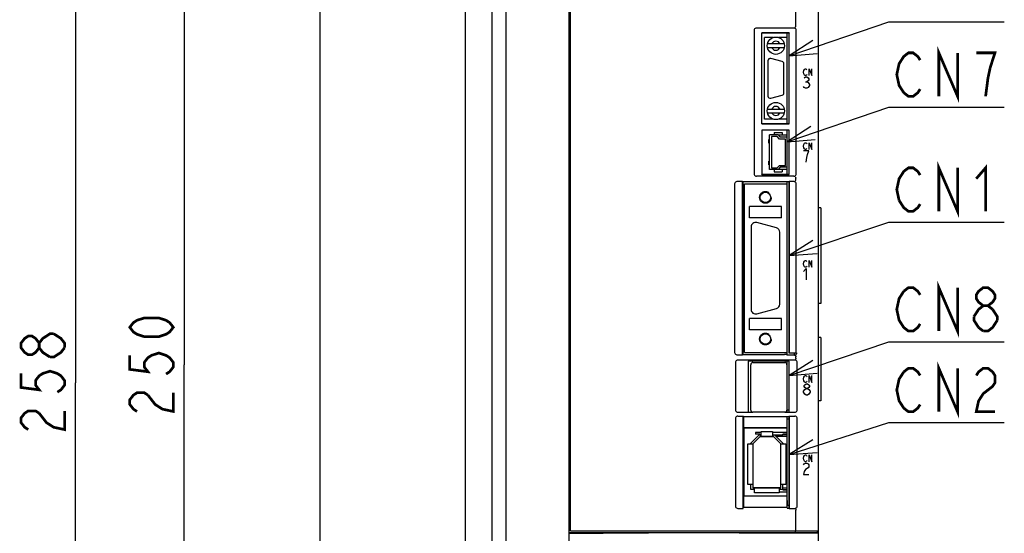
# Model space of a CAD drawing. Extents: x 100 to 1223, y 94 to 846.
# Tile 24 of 40: x 594 to 811, y 493 to 606. Entities that reach past the tile are written whole.
import ezdxf

# ---------------------------------------------------------------- set-up
doc = ezdxf.new("R2010")
doc.units = 0
doc.header["$LTSCALE"] = 69.3
doc.linetypes.add('HIDDEN', pattern=[0.2, 0.1, -0.1])
doc.layers.get('0').update_dxf_attribs({"linetype": 'CONTINUOUS'})
for name, color, linetype in [('ALL_AXIS', 7, 'CONTINUOUS'), ('ALL_CURVE', 7, 'CONTINUOUS'), ('ALL_DIM', 7, 'CONTINUOUS'), ('ALL_FEATURES', 7, 'CONTINUOUS'), ('ALL_NOTE', 7, 'CONTINUOUS'), ('DEFAULT_2', 8, 'HIDDEN')]:
    doc.layers.add(name, color=color, linetype=linetype)
doc.dimstyles.get("Standard").update_dxf_attribs({"dimtxt": 2.5, "dimasz": 2.5, "dimexe": 1.25, "dimexo": 0.625, "dimtad": 1, "dimcen": 2.5, "dimazin": 3, "dimtfac": 1, "dimtmove": 0, "dimatfit": 3})

# ---------------------------------------------------------------- blocks, each defined once
blk = doc.blocks.new('_OPEN')
at = {"color": 0, "linetype": 'BYBLOCK'}
for p, q in [((0, 0), (-1, 0.25)), ((-1, -0.25), (0, 0)), ((-1, 0), (0, 0))]:
    blk.add_line(p, q, dxfattribs=at)
blk = doc.blocks.new('*D0')
at = {"layer": 'ALL_DIM', "color": 2, "linetype": 'CONTINUOUS'}
for p, q in [((659.5, 655), (627, 655)), ((630, 655), (630, 530)), ((630, 405), (630, 530)), ((659.66, 405), (627, 405))]:
    blk.add_line(p, q, dxfattribs=at)
at = {"layer": 'ALL_DIM', "color": 2, "linetype": 'CONTINUOUS', "xscale": 6, "yscale": 6, "zscale": 6}
for p, rotation in [((630, 655), 90), ((630, 405), 270)]:
    blk.add_blockref('_OPEN', p, dxfattribs=dict(at, rotation=rotation))
blk = doc.blocks.new('*D1')
at = {"layer": 'ALL_DIM', "color": 2, "linetype": 'CONTINUOUS'}
for p, q in [((659.67, 655), (603, 655)), ((606, 655), (606, 526)), ((606, 397), (606, 526)), ((667.29, 397), (603, 397))]:
    blk.add_line(p, q, dxfattribs=at)
at = {"layer": 'ALL_DIM', "color": 2, "linetype": 'CONTINUOUS', "xscale": 6, "yscale": 6, "zscale": 6}
for p, rotation in [((606, 655), 90), ((606, 397), 270)]:
    blk.add_blockref('_OPEN', p, dxfattribs=dict(at, rotation=rotation))

msp = doc.modelspace()

# ---------------------------------------------------------------- linework, layer by layer
at = {"color": 7, "linetype": 'CONTINUOUS'}
for p, q in [((761.077, 580.75), (763.1, 580.75)), ((763.1, 573.05), (761.077, 573.05)), ((757.35, 515.05), (756.08, 515.05)), ((763.1, 515.05), (759.85, 515.05)), ((763.1, 514.65), (762.1, 514.65)), ((763.1, 514.55), (762.1, 514.55)), ((762.1, 502.45), (763.1, 502.45)), ((762.1, 502.35), (763.1, 502.35)), ((761.3, 501.95), (763.1, 501.95))]:
    msp.add_line(p, q, dxfattribs=at)
at = {"layer": 'ALL_AXIS', "color": 7, "linetype": 'CONTINUOUS'}
for p, q in [((715.3, 493.3), (715.3, 655)), ((697.9, 638.1), (697.9, 462.6)), ((770, 493.3), (770, 634.388)), ((759.992, 602.2), (758.1, 602.2)), ((763.1, 602.2), (761.208, 602.2)), ((763.1, 583.2), (763.1, 603.2)), ((758.85, 597.1), (758.85, 589.3)), ((761.979, 596.913), (759.479, 597.583)), ((762.35, 589.97), (762.35, 596.43)), ((759.479, 588.817), (761.979, 589.487)), ((759.992, 584.2), (758.1, 584.2)), ((763.1, 584.2), (761.208, 584.2)), ((763.1, 580.2), (763.1, 581.75)), ((763.1, 572.05), (763.1, 573.6)), ((763.1, 569.9), (763.1, 570.36)), ((760.709, 560.214), (756.409, 561.366)), ((755.15, 560.4), (755.15, 542.2)), ((761.45, 543.352), (761.45, 559.248)), ((756.409, 541.234), (760.709, 542.386)), ((763.1, 532.1), (763.1, 532.7)), ((764.7, 532.1), (764.7, 532.544)), ((755.55, 530.5), (762.55, 530.5)), ((763.1, 519.55), (763.1, 530.8)), ((755.05, 520), (755.05, 530)), ((763.05, 530), (763.05, 520)), ((763.1, 529.905), (763.05, 529.905)), ((762.55, 519.5), (755.55, 519.5)), ((763.1, 520.095), (763.05, 520.095)), ((763.1, 520.05), (763.5, 520.05)), ((763.1, 499), (763.1, 518.602)), ((763.1, 518.05), (763.5, 518.05)), ((763.1, 499), (763.5, 499)), ((765, 493.3), (765, 497.918)), ((715, 493), (769.7, 493)), ((715.3, 493.3), (770, 493.3)), ((764.942, 493), (764.942, 493.3)), ((769.7, 493.3), (769.7, 493))]:
    msp.add_line(p, q, dxfattribs=at)
for centre, radius, start, end in [((759.35, 597.1), 0.5, 75, 180), ((761.85, 596.43), 0.5, 0, 75), ((759.35, 589.3), 0.5, 180, 285), ((761.85, 589.97), 0.5, 285, 360), ((756.15, 560.4), 1, 75, 180), ((760.45, 559.248), 1, 0, 75), ((760.45, 543.352), 1, 285, 360), ((756.15, 542.2), 1, 180, 285), ((755.55, 530), 0.5, 90, 180), ((762.55, 530), 0.5, 0, 90), ((755.55, 520), 0.5, 180, 270), ((762.55, 520), 0.5, 270, 360)]:
    msp.add_arc(centre, radius, start, end, dxfattribs=at)
at = {"layer": 'ALL_CURVE', "color": 4, "linetype": 'CONTINUOUS'}
for p, q in [((766.705, 594.55), (766.775, 594.925)), ((766.775, 594.175), (766.705, 594.55)), ((766.775, 594.925), (766.914, 595.175)), ((766.914, 593.925), (766.775, 594.175)), ((766.85, 593.292), (767.14, 593.5)), ((766.914, 595.175), (767.053, 595.3)), ((767.053, 593.8), (766.914, 593.925)), ((767.053, 595.3), (767.193, 595.3)), ((767.193, 593.8), (767.053, 593.8)), ((767.14, 593.5), (767.431, 593.5)), ((767.193, 595.3), (767.332, 595.175)), ((767.332, 593.925), (767.193, 593.8)), ((767.332, 595.175), (767.402, 595.05)), ((767.402, 594.05), (767.332, 593.925)), ((767.431, 593.5), (767.721, 593.292)), ((767.721, 593.292), (767.866, 593.083)), ((767.959, 593.8), (767.959, 595.3)), ((767.959, 595.3), (768.516, 593.8)), ((768.516, 593.8), (768.516, 595.3)), ((766.85, 591.208), (766.705, 591.417)), ((767.14, 591), (766.85, 591.208)), ((767.14, 592.458), (767.431, 592.458)), ((767.721, 592.667), (767.431, 592.458)), ((767.431, 592.458), (767.721, 592.25)), ((767.721, 591.208), (767.431, 591)), ((767.866, 592.875), (767.721, 592.667)), ((767.721, 592.25), (768.011, 591.833)), ((768.011, 591.625), (767.721, 591.208)), ((767.866, 593.083), (767.866, 592.875)), ((768.011, 591.833), (768.011, 591.625)), ((767.431, 591), (767.14, 591)), ((766.705, 578.25), (766.775, 578.625)), ((766.775, 577.875), (766.705, 578.25)), ((766.775, 578.625), (766.914, 578.875)), ((766.914, 578.875), (767.053, 579)), ((767.053, 579), (767.193, 579)), ((767.193, 579), (767.332, 578.875)), ((767.332, 578.875), (767.402, 578.75)), ((767.959, 577.5), (767.959, 579)), ((767.959, 579), (768.516, 577.5)), ((768.516, 577.5), (768.516, 579)), ((767.866, 577.2), (766.705, 577.2)), ((766.914, 577.625), (766.775, 577.875)), ((767.053, 577.5), (766.914, 577.625)), ((767.193, 577.5), (767.053, 577.5)), ((767.332, 577.625), (767.193, 577.5)), ((767.402, 577.75), (767.332, 577.625)), ((767.431, 575.742), (767.576, 576.367)), ((767.576, 576.367), (767.866, 577.2)), ((767.286, 574.7), (767.431, 575.742)), ((766.705, 552.25), (766.775, 552.625)), ((766.775, 551.875), (766.705, 552.25)), ((766.775, 552.625), (766.914, 552.875)), ((766.914, 552.875), (767.053, 553)), ((767.053, 553), (767.193, 553)), ((767.193, 553), (767.332, 552.875)), ((767.332, 552.875), (767.402, 552.75)), ((767.959, 551.5), (767.959, 553)), ((767.959, 553), (768.516, 551.5)), ((768.516, 551.5), (768.516, 553)), ((766.705, 550.575), (767.286, 551.2)), ((766.914, 551.625), (766.775, 551.875)), ((767.053, 551.5), (766.914, 551.625)), ((767.193, 551.5), (767.053, 551.5)), ((767.332, 551.625), (767.193, 551.5)), ((767.286, 551.2), (767.286, 548.7)), ((767.402, 551.75), (767.332, 551.625)), ((766.705, 526.85), (766.775, 527.225)), ((766.775, 526.475), (766.705, 526.85)), ((766.775, 527.225), (766.914, 527.475)), ((766.914, 526.225), (766.775, 526.475)), ((766.914, 527.475), (767.053, 527.6)), ((767.053, 526.1), (766.914, 526.225)), ((767.053, 527.6), (767.193, 527.6)), ((767.193, 526.1), (767.053, 526.1)), ((767.193, 527.6), (767.332, 527.475)), ((767.332, 526.225), (767.193, 526.1)), ((767.332, 527.475), (767.402, 527.35)), ((767.402, 526.35), (767.332, 526.225)), ((767.959, 527.6), (768.516, 526.1)), ((767.959, 526.1), (767.959, 527.6)), ((768.516, 526.1), (768.516, 527.6)), ((766.705, 524.133), (766.995, 524.55)), ((766.705, 523.925), (766.705, 524.133)), ((766.995, 523.508), (766.705, 523.925)), ((766.85, 525.383), (766.995, 525.592)), ((766.85, 525.175), (766.85, 525.383)), ((766.995, 524.967), (766.85, 525.175)), ((766.995, 525.592), (767.286, 525.8)), ((767.286, 524.758), (766.995, 524.967)), ((766.995, 524.55), (767.286, 524.758)), ((767.286, 525.8), (767.576, 525.8)), ((767.286, 524.758), (767.576, 524.758)), ((767.576, 525.8), (767.866, 525.592)), ((767.866, 524.967), (767.576, 524.758)), ((767.576, 524.758), (767.866, 524.55)), ((767.866, 525.592), (768.011, 525.383)), ((768.011, 525.175), (767.866, 524.967)), ((767.866, 524.55), (768.156, 524.133)), ((768.156, 523.925), (767.866, 523.508)), ((768.011, 525.383), (768.011, 525.175)), ((768.156, 524.133), (768.156, 523.925)), ((767.286, 523.3), (766.995, 523.508)), ((767.576, 523.3), (767.286, 523.3)), ((767.866, 523.508), (767.576, 523.3)), ((766.705, 509.35), (766.775, 509.725)), ((766.775, 508.975), (766.705, 509.35)), ((766.775, 509.725), (766.914, 509.975)), ((766.914, 508.725), (766.775, 508.975)), ((766.914, 509.975), (767.053, 510.1)), ((767.053, 508.6), (766.914, 508.725)), ((767.053, 510.1), (767.193, 510.1)), ((767.193, 508.6), (767.053, 508.6)), ((767.193, 510.1), (767.332, 509.975)), ((767.332, 508.725), (767.193, 508.6)), ((767.332, 509.975), (767.402, 509.85)), ((767.402, 508.85), (767.332, 508.725)), ((767.959, 510.1), (768.516, 508.6)), ((767.959, 508.6), (767.959, 510.1)), ((768.516, 508.6), (768.516, 510.1)), ((766.705, 507.883), (766.85, 508.092)), ((766.85, 506.425), (766.705, 505.8)), ((766.85, 508.092), (767.14, 508.3)), ((767.14, 506.842), (766.85, 506.425)), ((767.14, 508.3), (767.431, 508.3)), ((767.721, 507.258), (767.14, 506.842)), ((767.431, 508.3), (767.721, 508.092)), ((767.721, 508.092), (767.866, 507.883)), ((767.866, 507.467), (767.721, 507.258)), ((767.866, 507.883), (767.866, 507.467)), ((766.705, 505.8), (767.866, 505.8))]:
    msp.add_line(p, q, dxfattribs=at)
at = {"layer": 'ALL_CURVE', "color": 40, "linetype": 'CONTINUOUS'}
for p, q in [((755.5, 512.55), (757.1, 514.15)), ((757.1, 514.15), (760.1, 514.15)), ((760.1, 514.15), (761.7, 512.55)), ((755.5, 512.55), (755.5, 502.85)), ((761.7, 502.85), (761.7, 512.55)), ((761.7, 502.85), (755.5, 502.85))]:
    msp.add_line(p, q, dxfattribs=at)
at = {"layer": 'ALL_DIM', "color": 2, "linetype": 'CONTINUOUS', "const_width": 0.6}
for points in [[(627.6, 538.256), (626.8, 537.224), (626, 536.708), (624.4, 536.192), (621.2, 536.192), (619.6, 536.708), (618.8, 537.224), (618, 538.256), (618.8, 539.288), (619.6, 539.804), (621.2, 540.32), (624.4, 540.32), (626, 539.804), (626.8, 539.288), (627.6, 538.256)], [(600.4, 531.676), (598.8, 532.708), (598, 533.74), (598, 534.772), (598.8, 535.804), (599.6, 536.32), (600.4, 536.836), (601.2, 536.836)], [(601.2, 536.836), (602.8, 535.804), (603.6, 534.772), (603.6, 533.74)], [(598, 533.74), (597.2, 532.708), (596.4, 532.192), (595.6, 532.192), (594.8, 532.708), (594, 533.74), (594, 534.772), (594.8, 535.804), (595.6, 536.32), (596.4, 536.32), (597.2, 535.804), (598, 534.772)], [(603.6, 533.74), (602.8, 532.708), (602, 532.192), (601.2, 531.676), (600.4, 531.676)], [(618, 532.064), (618, 528.968), (622, 528.452), (621.2, 529.484), (621.2, 530.516), (622, 531.548), (622.8, 532.064), (624.4, 532.58), (626, 532.064), (626.8, 531.548), (627.6, 530.516), (627.6, 529.484), (626.8, 528.452), (626, 527.936)], [(594, 528.064), (594, 524.968), (598, 524.452), (597.2, 525.484), (597.2, 526.516), (598, 527.548), (598.8, 528.064), (600.4, 528.58), (602, 528.064), (602.8, 527.548), (603.6, 526.516), (603.6, 525.484), (602.8, 524.452), (602, 523.936)], [(619.6, 519.68), (618.8, 520.196), (618, 521.228), (618, 522.26), (618.8, 523.292), (619.6, 523.808), (621.2, 523.808), (622, 523.292)], [(622, 523.292), (623.6, 521.228), (625.2, 520.196), (627.6, 519.68), (627.6, 523.808)], [(595.6, 515.68), (594.8, 516.196), (594, 517.228), (594, 518.26), (594.8, 519.292), (595.6, 519.808), (597.2, 519.808), (598, 519.292)], [(598, 519.292), (599.6, 517.228), (601.2, 516.196), (603.6, 515.68), (603.6, 519.808)]]:
    msp.add_lwpolyline(points, dxfattribs=at)
at = {"layer": 'ALL_FEATURES', "color": 7, "linetype": 'CONTINUOUS'}
for p, q in [((715, 397.175), (715, 655)), ((660, 406), (660, 654)), ((660.036, 462.6), (660.036, 638.1)), ((692, 638.1), (692, 462.6)), ((701.003, 638.361), (701.003, 462.339)), ((765, 604.783), (765, 634.318)), ((764.6, 604.3), (756.3, 604.3)), ((755.8, 603.8), (755.8, 572.1)), ((757.465, 583.165), (757.465, 603.235)), ((763.535, 603.235), (757.465, 603.235)), ((757.465, 603.235), (757.5, 603.2)), ((757.5, 583.2), (757.5, 603.2)), ((763.5, 603.2), (757.5, 603.2)), ((758.1, 584.2), (758.1, 602.2)), ((763.535, 603.235), (763.5, 603.2)), ((763.5, 583.2), (763.5, 603.2)), ((763.535, 583.165), (763.535, 603.235)), ((765.1, 572.1), (765.1, 603.8)), ((762.457, 600.8), (758.743, 600.8)), ((758.743, 600), (762.457, 600)), ((758.743, 586.4), (762.457, 586.4)), ((758.743, 585.6), (762.457, 585.6)), ((757.465, 583.165), (757.5, 583.2)), ((757.465, 583.165), (763.535, 583.165)), ((757.5, 583.2), (763.5, 583.2)), ((763.535, 583.165), (763.5, 583.2)), ((757.465, 581.785), (757.465, 572.015)), ((763.535, 581.785), (757.465, 581.785)), ((757.465, 581.785), (757.5, 581.75)), ((757.5, 581.75), (757.5, 572.05)), ((763.5, 581.75), (757.5, 581.75)), ((759.2, 573.05), (759.2, 580.75)), ((761.077, 580.75), (759.2, 580.75)), ((759.6, 580.35), (759.6, 573.45)), ((760.9, 580.35), (759.6, 580.35)), ((760.2, 581.25), (760.2, 580.75)), ((760.2, 581.25), (762, 581.25)), ((761.4, 579.8), (760.9, 580.35)), ((761.077, 580.75), (761.577, 580.2)), ((762, 581.25), (762, 580.75)), ((763.535, 581.785), (763.5, 581.75)), ((763.5, 572.05), (763.5, 581.75)), ((763.535, 572.015), (763.535, 581.785)), ((759.01, 578.9), (759.01, 579.7)), ((759.01, 579.7), (759.2, 579.7)), ((759.01, 578.9), (759.2, 578.9)), ((762.7, 579.8), (761.4, 579.8)), ((763.1, 580.2), (761.577, 580.2)), ((762.7, 574), (762.7, 579.8)), ((763.1, 573.6), (763.1, 580.2)), ((759.01, 574.1), (759.01, 574.9)), ((759.01, 574.9), (759.2, 574.9)), ((759.01, 574.1), (759.2, 574.1)), ((760.9, 573.45), (761.4, 574)), ((761.4, 574), (762.7, 574)), ((764.6, 571.6), (756.3, 571.6)), ((757.465, 572.015), (757.5, 572.05)), ((757.465, 572.015), (763.535, 572.015)), ((757.5, 572.05), (763.5, 572.05)), ((761.077, 573.05), (759.2, 573.05)), ((759.6, 573.45), (760.9, 573.45)), ((760.2, 573.05), (760.2, 572.55)), ((760.2, 572.55), (762, 572.55)), ((761.577, 573.6), (761.077, 573.05)), ((763.1, 573.6), (761.577, 573.6)), ((762, 573.05), (762, 572.55)), ((763.535, 572.015), (763.5, 572.05)), ((751.5, 569.9), (751.5, 532.7)), ((753.265, 570.4), (752, 570.4)), ((753.265, 532.2), (753.265, 570.4)), ((753.265, 570.4), (753.3, 570.36)), ((753.3, 570.36), (753.3, 532.24)), ((763.5, 570.36), (753.3, 570.36)), ((753.7, 532.7), (753.7, 569.9)), ((753.7, 569.9), (763.1, 569.9)), ((763.1, 532.7), (763.1, 569.9)), ((763.5, 570.36), (763.535, 570.4)), ((763.5, 570.36), (763.5, 532.561)), ((764.6, 570.4), (763.535, 570.4)), ((763.535, 532.544), (763.535, 570.4)), ((765, 570.883), (765, 571.117)), ((765.1, 532.544), (765.1, 569.9)), ((754.75, 562.4), (754.75, 564.9)), ((761.85, 564.9), (754.75, 564.9)), ((761.85, 562.4), (761.85, 564.9)), ((770.5, 564.6), (770, 564.6)), ((770.5, 564.6), (770.5, 543.5)), ((761.85, 562.4), (754.75, 562.4)), ((770.5, 543.5), (770, 543.5)), ((761.85, 540.2), (754.75, 540.2)), ((754.75, 537.7), (754.75, 540.2)), ((761.85, 537.7), (761.85, 540.2)), ((761.85, 537.7), (754.75, 537.7)), ((770.5, 536), (770, 536)), ((770.5, 536), (770.5, 522)), ((753.7, 532.7), (763.1, 532.7)), ((763.5, 532.561), (763.535, 532.544)), ((765.1, 532.544), (763.535, 532.544)), ((765.1, 532.544), (765.2, 532.5)), ((765.2, 532.5), (765.2, 532.6)), ((751.7, 530.504), (751.7, 520.031)), ((752, 532.2), (753.265, 532.2)), ((764.804, 531), (752.196, 531)), ((753.265, 532.2), (753.3, 532.24)), ((753.3, 532.24), (762.539, 532.24)), ((763.517, 530.817), (754.483, 530.817)), ((754.483, 530.817), (754.5, 530.8)), ((754.483, 530.817), (754.483, 519.533)), ((763.5, 530.8), (754.5, 530.8)), ((754.5, 530.8), (754.5, 519.55)), ((763.048, 532.22), (762.539, 532.24)), ((763.048, 532.22), (763.1, 532.1)), ((764.7, 532.1), (763.1, 532.1)), ((763.517, 530.817), (763.5, 530.8)), ((763.5, 519.55), (763.5, 530.8)), ((763.517, 519.533), (763.517, 530.817)), ((765, 531.466), (765, 531.717)), ((765.3, 520.031), (765.3, 530.504)), ((763.1, 528.735), (763.05, 528.735)), ((763.1, 527.855), (763.05, 527.855)), ((763.1, 525.32), (763.05, 525.32)), ((763.1, 524.68), (763.05, 524.68)), ((763.1, 522.145), (763.05, 522.145)), ((770.5, 522), (770, 522)), ((752.203, 519.533), (754.483, 519.533)), ((754.483, 519.533), (754.5, 519.55)), ((754.5, 519.55), (755.363, 519.55)), ((762.737, 519.55), (763.5, 519.55)), ((763.1, 521.265), (763.05, 521.265)), ((763.517, 519.533), (763.5, 519.55)), ((763.517, 519.533), (764.797, 519.533)), ((751.7, 518.138), (751.7, 498.797)), ((752.203, 518.637), (753.413, 518.637)), ((753.413, 518.637), (753.483, 518.567)), ((753.413, 498.3), (753.413, 518.637)), ((753.483, 518.567), (763.048, 518.567)), ((753.483, 518.567), (753.483, 516.067)), ((763.048, 518.567), (763.083, 518.602)), ((763.048, 518.567), (763.048, 516.067)), ((763.083, 518.602), (763.483, 518.602)), ((763.483, 518.602), (763.517, 518.637)), ((763.5, 518.62), (763.5, 498.367)), ((763.517, 518.637), (764.797, 518.637)), ((763.517, 498.3), (763.517, 518.637)), ((765.3, 498.797), (765.3, 518.138)), ((753.483, 516.067), (763.048, 516.067)), ((753.483, 516.067), (753.5, 516.05)), ((763.03, 516.05), (753.5, 516.05)), ((753.5, 516.05), (753.5, 501.05)), ((756.08, 515.05), (756.08, 514.65)), ((757.35, 515.25), (759.85, 515.25)), ((757.35, 514.15), (757.35, 515.25)), ((759.85, 515.25), (759.85, 514.15)), ((763.03, 516.05), (763.048, 516.067)), ((755.1, 512.716), (756.934, 514.55)), ((757.1, 514.15), (755.5, 512.55)), ((757.08, 514.65), (756.08, 514.65)), ((756.934, 514.55), (757.35, 514.55)), ((757.08, 514.65), (757.08, 514.55)), ((760.1, 514.15), (757.1, 514.15)), ((759.85, 514.55), (762.1, 514.55)), ((761.7, 512.55), (760.1, 514.15)), ((760.266, 514.55), (762.1, 512.716)), ((763.1, 514.15), (760.666, 514.15)), ((762.1, 514.55), (762.1, 514.65)), ((754.4, 512.55), (755.5, 512.55)), ((754.4, 503.55), (754.4, 512.55)), ((755.1, 512.55), (755.1, 512.716)), ((755.5, 512.55), (755.5, 502.85)), ((761.7, 512.55), (762.8, 512.55)), ((761.7, 502.85), (761.7, 512.55)), ((762.1, 512.716), (762.1, 512.55)), ((762.8, 512.55), (762.8, 503.55)), ((755.5, 503.55), (754.4, 503.55)), ((755.1, 502.45), (755.1, 503.55)), ((755.9, 502.45), (755.1, 502.45)), ((755.5, 502.85), (761.7, 502.85)), ((755.9, 501.75), (755.9, 502.85)), ((761.3, 502.85), (761.3, 501.75)), ((762.1, 502.45), (761.3, 502.45)), ((762.8, 503.55), (761.7, 503.55)), ((762.1, 502.35), (762.1, 503.55)), ((762.1, 502.85), (763.1, 502.85)), ((753.483, 501.033), (753.5, 501.05)), ((753.483, 501.033), (763.048, 501.033)), ((753.483, 501.033), (753.483, 498.567)), ((753.5, 501.05), (763.03, 501.05)), ((761.3, 501.75), (755.9, 501.75)), ((763.03, 501.05), (763.048, 501.033)), ((763.048, 501.033), (763.048, 498.567)), ((752.2, 498.3), (753.413, 498.3)), ((753.413, 498.3), (753.483, 498.567)), ((753.483, 498.567), (763.048, 498.567)), ((763.1, 498.367), (763.048, 498.567)), ((763.1, 498.367), (763.5, 498.367)), ((763.5, 498.367), (763.517, 498.3)), ((763.517, 498.3), (764.8, 498.3)), ((715, 492.813), (722.5, 492.813)), ((722.5, 492.8), (722.5, 493)), ((732.5, 492.8), (722.5, 492.8)), ((732.5, 492.8), (732.5, 493)), ((752.5, 492.8), (752.5, 493)), ((762.5, 492.8), (752.5, 492.8)), ((762.5, 492.8), (762.5, 493)), ((770, 492.813), (762.5, 492.813)), ((767.7, 493), (767.7, 492.813)), ((768, 492.941), (769.261, 492.985)), ((768, 492.813), (768, 492.941)), ((770, 406), (770, 493.3))]:
    msp.add_line(p, q, dxfattribs=at)
at = {"layer": 'ALL_FEATURES', "color": 1, "linetype": 'CONTINUOUS'}
msp.add_line((763.1, 500), (763.1, 499), dxfattribs=at)
at = {"layer": 'ALL_FEATURES', "color": 7, "linetype": 'CONTINUOUS'}
for points in [[(756.3, 604.3), (756.145, 604.276), (756.006, 604.205), (755.895, 604.094), (755.824, 603.955), (755.8, 603.8)], [(765.1, 603.8), (765.076, 603.955), (765.005, 604.094), (764.894, 604.205), (764.755, 604.276), (764.6, 604.3)], [(764.885, 604.479), (764.91, 604.501), (764.94, 604.56), (764.971, 604.651), (764.998, 604.761)], [(764.998, 604.761), (764.999, 604.768), (765, 604.775), (765, 604.783)], [(755.8, 572.1), (755.824, 571.945), (755.895, 571.806), (756.006, 571.695), (756.145, 571.624), (756.3, 571.6)], [(764.6, 571.6), (764.755, 571.624), (764.894, 571.695), (765.005, 571.806), (765.076, 571.945), (765.1, 572.1)], [(752, 570.4), (751.845, 570.376), (751.706, 570.305), (751.595, 570.194), (751.524, 570.055), (751.5, 569.9)], [(765.1, 569.9), (765.076, 570.055), (765.005, 570.194), (764.894, 570.305), (764.755, 570.376), (764.6, 570.4)], [(764.885, 571.421), (764.91, 571.399), (764.94, 571.34), (764.971, 571.249), (764.998, 571.139)], [(764.885, 570.579), (764.91, 570.601), (764.94, 570.66), (764.971, 570.751), (764.998, 570.861)], [(765, 571.117), (765, 571.125), (764.999, 571.132), (764.998, 571.139)], [(764.998, 570.861), (764.999, 570.868), (765, 570.875), (765, 570.883)], [(751.5, 532.7), (751.524, 532.545), (751.595, 532.406), (751.706, 532.295), (751.845, 532.224), (752, 532.2)], [(764.7, 532.1), (764.837, 532.119), (764.962, 532.174), (765.068, 532.261), (765.146, 532.373), (765.2, 532.5)], [(752.196, 531), (752.041, 530.976), (751.903, 530.906), (751.794, 530.797), (751.724, 530.659), (751.7, 530.504)], [(765.3, 530.504), (765.276, 530.659), (765.206, 530.797), (765.097, 530.906), (764.959, 530.976), (764.804, 531)], [(764.885, 532.021), (764.91, 531.999), (764.94, 531.94), (764.971, 531.849), (764.998, 531.739)], [(765, 531.463), (764.994, 531.357), (764.981, 531.265), (764.963, 531.198), (764.942, 531.165)], [(765, 531.717), (765, 531.725), (764.999, 531.732), (764.998, 531.739)], [(751.7, 520.031), (751.724, 519.878), (751.795, 519.739), (751.906, 519.629), (752.047, 519.557), (752.203, 519.533)], [(764.797, 519.533), (764.953, 519.557), (765.094, 519.629), (765.205, 519.739), (765.276, 519.878), (765.3, 520.031)], [(752.203, 518.637), (752.047, 518.613), (751.906, 518.541), (751.795, 518.431), (751.724, 518.292), (751.7, 518.138)], [(765.3, 518.138), (765.276, 518.292), (765.205, 518.431), (765.094, 518.541), (764.953, 518.613), (764.797, 518.637)], [(751.7, 498.797), (751.724, 498.643), (751.795, 498.505), (751.905, 498.395), (752.044, 498.325), (752.2, 498.3)], [(764.8, 498.3), (764.956, 498.325), (765.095, 498.395), (765.205, 498.505), (765.276, 498.643), (765.3, 498.797)], [(764.942, 498.219), (764.963, 498.191), (764.982, 498.125), (764.995, 498.03), (765, 497.919)]]:
    msp.add_lwpolyline(points, dxfattribs=at)
at = {"layer": 'ALL_FEATURES', "color": 1, "linetype": 'CONTINUOUS', "const_width": 0.126}
for points in [[(763.1, 583.2), (763.1, 603.2)], [(763.1, 580.2), (763.1, 581.75)], [(763.1, 572.05), (763.1, 573.6)], [(763.1, 569.9), (763.1, 570.36)], [(763.1, 532.1), (763.1, 532.7)], [(763.1, 519.55), (763.1, 530.8)], [(763.1, 500), (763.1, 518.602)]]:
    msp.add_lwpolyline(points, dxfattribs=at)
at = {"layer": 'ALL_FEATURES', "color": 7, "linetype": 'CONTINUOUS'}
for centre, radius in [((760.6, 600.4), 1.9), ((760.6, 586), 1.9), ((758.3, 566.93), 1.154), ((758.3, 535.67), 1.154)]:
    msp.add_circle(centre, radius, dxfattribs=at)
for centre, start, end in [((760.6, 600.4), 23.57818, 156.42182), ((760.6, 600.4), 203.57818, 336.42182), ((760.6, 586), 23.57818, 156.42182), ((760.6, 586), 203.57818, 336.42182)]:
    msp.add_arc(centre, 1, start, end, dxfattribs=at)
at = {"layer": 'ALL_NOTE', "color": 2, "linetype": 'CONTINUOUS'}
for p, q in [((763.535, 598.162), (785.5, 605.675)), ((785.5, 605.675), (786.25, 605.675)), ((786.25, 605.675), (811.018, 605.675)), ((763.1, 579.226), (785.5, 586.832)), ((785.5, 586.832), (786.25, 586.832)), ((786.25, 586.832), (811.018, 586.832)), ((763.535, 554.079), (785.5, 561.455)), ((785.5, 561.455), (786.25, 561.455)), ((786.25, 561.455), (811.018, 561.455)), ((763.517, 527.618), (785.5, 535.013)), ((785.5, 535.013), (786.25, 535.013)), ((786.25, 535.013), (811.018, 535.013)), ((763.517, 510.196), (785.5, 517.216)), ((785.5, 517.216), (786.25, 517.216)), ((786.25, 517.216), (811.018, 517.216))]:
    msp.add_line(p, q, dxfattribs=at)
for points in [[(768.726, 601.523), (763.535, 598.162), (769.697, 598.684)], [(768.299, 582.576), (763.1, 579.226), (769.264, 579.735)], [(768.745, 557.411), (763.535, 554.079), (769.7, 554.567)], [(768.726, 530.953), (763.517, 527.618), (769.683, 528.109)], [(768.777, 513.451), (763.517, 510.196), (769.689, 510.593)]]:
    msp.add_lwpolyline(points, dxfattribs=at)
at = {"layer": 'ALL_NOTE', "color": 2, "linetype": 'CONTINUOUS', "const_width": 0.6}
for points in [[(796.57, 589.232), (796.57, 598.832), (800.698, 589.232), (800.698, 598.832)], [(788.83, 590.032), (787.798, 591.632), (787.282, 594.032), (787.798, 596.432), (788.314, 597.232), (788.83, 598.032), (789.862, 598.832), (790.894, 598.832), (791.926, 598.032), (792.442, 597.232)], [(807.922, 595.632), (808.954, 598.832), (804.826, 598.832)], [(806.89, 589.232), (807.406, 593.232), (807.922, 595.632)], [(792.442, 590.832), (791.926, 590.032), (790.894, 589.232), (789.862, 589.232), (788.83, 590.032)], [(787.798, 566.255), (787.282, 568.655), (787.798, 571.055), (788.314, 571.855), (788.83, 572.655), (789.862, 573.455), (790.894, 573.455), (791.926, 572.655), (792.442, 571.855)], [(796.57, 563.855), (796.57, 573.455), (800.698, 563.855), (800.698, 573.455)], [(804.826, 571.055), (806.89, 573.455), (806.89, 563.855)], [(792.442, 565.455), (791.926, 564.655), (790.894, 563.855), (789.862, 563.855), (788.83, 564.655), (787.798, 566.255)], [(796.57, 537.413), (796.57, 547.013), (800.698, 537.413), (800.698, 547.013)], [(792.442, 539.013), (791.926, 538.213), (790.894, 537.413), (789.862, 537.413), (788.83, 538.213), (788.314, 539.013), (787.798, 539.813), (787.282, 542.212), (787.798, 544.613), (788.83, 546.213)], [(788.83, 546.213), (789.862, 547.013), (790.894, 547.013), (791.926, 546.213), (792.442, 545.413)], [(806.374, 543.013), (805.342, 543.813), (804.826, 544.613), (804.826, 545.413), (805.342, 546.213), (806.374, 547.013), (807.406, 547.013), (808.438, 546.213), (808.954, 545.413), (808.954, 544.613), (808.438, 543.813), (807.406, 543.013)], [(804.31, 540.613), (805.342, 542.212), (806.374, 543.013), (807.406, 543.013), (808.438, 542.212)], [(808.438, 542.212), (809.47, 540.613), (809.47, 539.813)], [(805.342, 538.213), (804.31, 539.813), (804.31, 540.613)], [(809.47, 539.813), (808.438, 538.213), (807.406, 537.413), (806.374, 537.413)], [(806.374, 537.413), (805.342, 538.213)], [(796.57, 519.616), (796.57, 529.216), (800.698, 519.616), (800.698, 529.216)], [(792.442, 521.216), (791.926, 520.416), (790.894, 519.616), (789.862, 519.616), (788.83, 520.416), (788.314, 521.216), (787.798, 522.016), (787.282, 524.416), (787.798, 526.816), (788.83, 528.416)], [(788.83, 528.416), (789.862, 529.216), (790.894, 529.216), (791.926, 528.416), (792.442, 527.616)], [(804.826, 527.616), (805.342, 528.416), (806.374, 529.216), (807.406, 529.216), (808.438, 528.416), (808.954, 527.616), (808.954, 526.016), (808.438, 525.216), (807.406, 524.416), (806.374, 523.616), (805.342, 522.016), (804.826, 519.616), (808.954, 519.616)]]:
    msp.add_lwpolyline(points, dxfattribs=at)
at = {"layer": 'DEFAULT_2', "color": 8, "linetype": 'HIDDEN'}
for centre in [(758.3, 566.93), (758.3, 535.67)]:
    msp.add_circle(centre, 1.3, dxfattribs=at)

# ---------------------------------------------------------------- dimensions: what is measured, and where the dimension line sits
at = {"layer": 'ALL_DIM', "color": 2, "linetype": 'CONTINUOUS'}
for base, p1, p2, picture, middle in [((606, 397), (659.67, 655), (667.291, 397), '*D1', (603.6, 513.616)), ((630, 405), (659.5, 655), (659.656, 405), '*D0', (627.6, 517.616))]:
    dim = msp.add_linear_dim(base=base, p1=p1, p2=p2, angle=270, dimstyle='Standard', dxfattribs=at)
    dim.commit()
    dim.dimension.update_dxf_attribs({"geometry": picture, "text_midpoint": middle, "dimtype": 128})

doc.saveas('drawing.dxf')
